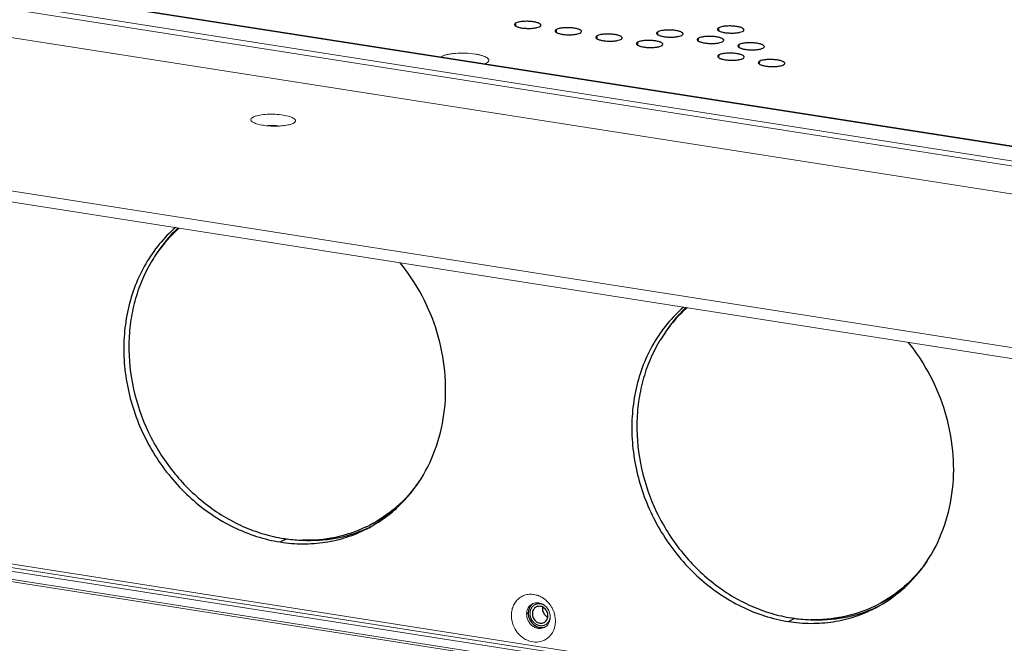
# Model space of a CAD drawing. Header units: millimetres. Extents: x 18546 to 26367, y -13731 to -7651.
# Tile 9 of 40: x 24924 to 25054, y -8369 to -8287. Entities that reach past the tile are written whole.
import ezdxf

# ---------------------------------------------------------------- set-up
doc = ezdxf.new("R2010")
doc.units = ezdxf.units.MM
doc.header["$LTSCALE"] = 50
doc.layers.get('0').update_dxf_attribs({"lineweight": 18})
doc.layers.add('02___PRT_ALL_AXES', color=7, linetype='Continuous')

msp = doc.modelspace()

# ---------------------------------------------------------------- linework, layer by layer
at = {"color": 7, "linetype": 'Continuous'}
for p, q in [((24485.5, -8214.35), (25264.25, -8336.27)), ((24485.69, -8214.31), (25264.45, -8336.23)), ((24482.3, -8216.4), (25261.06, -8338.32)), ((24482.68, -8215.8), (25261.43, -8337.72)), ((25221.75, -8357.64), (24443, -8235.72)), ((24468.03, -8287.98), (25246.78, -8409.9)), ((24468.02, -8288.46), (25246.77, -8410.38)), ((24468.45, -8289.6), (25247.21, -8411.52)), ((24990.88, -8365.28), (24991.1, -8365.16))]:
    msp.add_line(p, q, dxfattribs=at)
at = {"color": 3, "linetype": 'Continuous'}
for p, q in [((24468.83, -8218.02), (25256.53, -8341.33)), ((25221.79, -8356.19), (24443.03, -8234.28)), ((25246.79, -8409.42), (24468.04, -8287.5)), ((24960.21, -8300.31), (24960.02, -8300.44)), ((24740.08, -8332.43), (25097.23, -8388.34))]:
    msp.add_line(p, q, dxfattribs=at)
for centre, radius, start, end in [((24991.37, -8365.71), 3.02, 68.6073, 71.8105), ((24991.33, -8365.81), 3.13, 62.9258, 68.5936), ((24991.26, -8365.95), 3.28, 54.3778, 62.9191), ((24991.15, -8366.1), 3.47, 46.1959, 54.4204), ((24990.94, -8366.3), 3.75, 22.6466, 30.4341), ((24990.98, -8366.28), 3.72, 14.8076, 22.6489), ((24991.41, -8366.24), 3.28, 350.0534, 358.5627), ((24991.61, -8366.27), 3.07, 341.1155, 350.0083)]:
    msp.add_arc(centre, radius, start, end, dxfattribs=at)
at = {"color": 7, "linetype": 'Continuous'}
for centre, radius, start, end in [((24992.63, -8365.32), 1.75, 168.508, 178.5951), ((24992.25, -8365.13), 1.31, 111.9827, 117.2015), ((24992.1, -8365.66), 1.88, 45.2583, 54.8764), ((24992.04, -8365.72), 1.97, 35.9395, 45.2599), ((24992, -8365.75), 2.02, 26.7689, 35.9439), ((24992.16, -8365.72), 1.85, 358.5759, 5.2803), ((24992.64, -8365.91), 1.31, 297.2045, 302.7353)]:
    msp.add_arc(centre, radius, start, end, dxfattribs=at)
for points, knots in [([(24979.62, -8291.64), (24979.72, -8291.58), (24979.95, -8291.46), (24980.38, -8291.34), (24980.9, -8291.24), (24981.71, -8291.15), (24982.8, -8291.13), (24983.67, -8291.21), (24984.11, -8291.28)], [0, 0, 0, 0, 0.074869, 0.172023, 0.288982, 0.421641, 0.712932, 1, 1, 1, 1]), ([(24984.11, -8291.28), (24984.27, -8291.3), (24984.57, -8291.36), (24985, -8291.47), (24985.35, -8291.59), (24985.62, -8291.72), (24985.81, -8291.87), (24985.9, -8292.01), (24985.91, -8292.12), (24985.88, -8292.23), (24985.82, -8292.3), (24985.77, -8292.34)], [0, 0, 0, 0, 0.208832, 0.395168, 0.554469, 0.683779, 0.782732, 0.856404, 0.888717, 0.921715, 1, 1, 1, 1]), ([(24985.77, -8292.34), (24985.73, -8292.38), (24985.61, -8292.46), (24985.48, -8292.52), (24985.41, -8292.55)], [0, 0, 0, 0, 0.447859, 1, 1, 1, 1]), ([(24956.5, -8300.75), (24956.79, -8300.71), (24957.37, -8300.69), (24957.95, -8300.75), (24958.24, -8300.8)], [0, 0, 0, 0, 0.500427, 1, 1, 1, 1]), ([(24991.75, -8363.92), (24991.93, -8363.84), (24992.34, -8363.78), (24992.73, -8363.88), (24992.92, -8363.97)], [0, 0, 0, 0, 0.48849, 1, 1, 1, 1]), ([(24990.91, -8364.97), (24990.96, -8364.76), (24991.13, -8364.35), (24991.46, -8364.06), (24991.65, -8363.97)], [0, 0, 0, 0, 0.511532, 1, 1, 1, 1]), ([(24992.92, -8363.97), (24992.98, -8364), (24993.08, -8364.05), (24993.16, -8364.11), (24993.18, -8364.12)], [0, 0, 0, 0, 0.747632, 1, 1, 1, 1]), ([(24993.8, -8364.84), (24993.83, -8364.9), (24993.93, -8365.12), (24993.99, -8365.37), (24994, -8365.55)], [0, 0, 0, 0, 0.252375, 1, 1, 1, 1]), ([(24991.71, -8366.92), (24991.45, -8366.74), (24991.02, -8366.24), (24990.87, -8365.59), (24990.88, -8365.28)], [0, 0, 0, 0, 0.500294, 1, 1, 1, 1]), ([(24994.01, -8365.77), (24994.01, -8366.02), (24993.92, -8366.39), (24993.64, -8366.8), (24993.45, -8366.95), (24993.36, -8367.01)], [0, 0, 0, 0, 0.512969, 0.759135, 1, 1, 1, 1]), ([(24991.98, -8367.08), (24991.91, -8367.04), (24991.82, -8366.99), (24991.73, -8366.94), (24991.71, -8366.92)], [0, 0, 0, 0, 0.747632, 1, 1, 1, 1]), ([(24992.55, -8367.22), (24992.5, -8367.22), (24992.3, -8367.2), (24992.11, -8367.14), (24991.98, -8367.08)], [0, 0, 0, 0, 0.245692, 1, 1, 1, 1]), ([(24993.25, -8367.08), (24993.14, -8367.13), (24992.91, -8367.21), (24992.67, -8367.23), (24992.55, -8367.22)], [0, 0, 0, 0, 0.495677, 1, 1, 1, 1])]:
    msp.add_open_spline(points, degree=3, knots=knots, dxfattribs=at)
at = {"color": 3, "linetype": 'Continuous'}
for points, knots in [([(24954.54, -8300.17), (24954.5, -8300.13), (24954.45, -8300.06), (24954.43, -8299.95), (24954.45, -8299.85), (24954.56, -8299.72), (24954.67, -8299.65), (24954.74, -8299.61)], [0, 0, 0, 0, 0.239903, 0.340984, 0.441471, 0.677426, 1, 1, 1, 1]), ([(24954.74, -8299.61), (24954.84, -8299.56), (24955.05, -8299.48), (24955.58, -8299.34), (24956.37, -8299.24), (24957.4, -8299.22), (24958.42, -8299.29), (24959.21, -8299.43), (24959.73, -8299.59), (24960.02, -8299.72), (24960.2, -8299.84), (24960.29, -8299.95), (24960.33, -8300.02), (24960.34, -8300.1), (24960.31, -8300.21), (24960.26, -8300.28), (24960.21, -8300.31)], [0, 0, 0, 0, 0.050554, 0.112634, 0.264841, 0.439064, 0.613477, 0.766221, 0.828669, 0.879626, 0.918574, 0.933952, 0.947201, 0.959244, 0.971326, 1, 1, 1, 1]), ([(24960.02, -8300.44), (24959.95, -8300.47), (24959.78, -8300.54), (24959.38, -8300.66), (24958.78, -8300.76), (24957.97, -8300.82), (24957.11, -8300.81), (24956.28, -8300.74), (24955.54, -8300.61), (24955.02, -8300.45), (24954.71, -8300.3), (24954.59, -8300.21), (24954.54, -8300.17)], [0, 0, 0, 0, 0.043672, 0.095749, 0.221805, 0.369061, 0.52555, 0.678259, 0.814596, 0.923924, 0.966254, 1, 1, 1, 1]), ([(24988.87, -8365.41), (24988.87, -8365.19), (24988.93, -8364.75), (24989.14, -8364.14), (24989.48, -8363.6), (24989.93, -8363.17), (24990.47, -8362.86), (24991.06, -8362.7), (24991.69, -8362.69), (24992.11, -8362.78), (24992.31, -8362.84)], [0, 0, 0, 0, 0.13242, 0.260835, 0.385494, 0.507366, 0.628019, 0.749293, 0.872888, 1, 1, 1, 1]), ([(24993.55, -8363.6), (24993.61, -8363.66), (24993.85, -8363.9), (24994.05, -8364.17), (24994.18, -8364.39)], [0, 0, 0, 0, 0.24852, 1, 1, 1, 1]), ([(24994.52, -8367.27), (24994.41, -8367.59), (24994.07, -8368.2), (24993.26, -8368.84), (24992.26, -8369.09), (24991.21, -8368.94), (24990.24, -8368.41), (24989.46, -8367.58), (24988.97, -8366.55), (24988.86, -8365.78), (24988.87, -8365.41)], [0, 0, 0, 0, 0.120631, 0.237133, 0.353813, 0.474877, 0.602156, 0.734461, 0.868425, 1, 1, 1, 1]), ([(24994.57, -8365.33), (24994.59, -8365.41), (24994.66, -8365.74), (24994.69, -8366.07), (24994.69, -8366.32)], [0, 0, 0, 0, 0.252921, 1, 1, 1, 1])]:
    msp.add_open_spline(points, degree=3, knots=knots, dxfattribs=at)
at = {"color": 2, "linetype": 'Continuous'}
for points, knots in [([(24992.7, -8363.96), (24992.68, -8363.96), (24992.64, -8363.96), (24992.58, -8363.96), (24992.54, -8363.95), (24992.51, -8363.95), (24992.48, -8363.95), (24992.46, -8363.95), (24992.44, -8363.95), (24992.43, -8363.95), (24992.41, -8363.95), (24992.37, -8363.96), (24992.32, -8363.97), (24992.26, -8363.98), (24992.23, -8363.98), (24992.21, -8363.99), (24992.19, -8363.99), (24992.18, -8364), (24992.16, -8364), (24992.12, -8364.02), (24992.07, -8364.04), (24992.02, -8364.06), (24991.99, -8364.07), (24991.97, -8364.08), (24991.96, -8364.08), (24991.96, -8364.09), (24991.95, -8364.09), (24991.94, -8364.1), (24991.92, -8364.11), (24991.89, -8364.13), (24991.85, -8364.16), (24991.81, -8364.19), (24991.78, -8364.21), (24991.76, -8364.23), (24991.75, -8364.23), (24991.74, -8364.24), (24991.74, -8364.24), (24991.73, -8364.25), (24991.72, -8364.26), (24991.69, -8364.29), (24991.66, -8364.33), (24991.62, -8364.37), (24991.6, -8364.4), (24991.58, -8364.42), (24991.57, -8364.43), (24991.56, -8364.44), (24991.55, -8364.46), (24991.53, -8364.5), (24991.51, -8364.54), (24991.48, -8364.59), (24991.46, -8364.62), (24991.45, -8364.64), (24991.44, -8364.66), (24991.44, -8364.67), (24991.43, -8364.7), (24991.42, -8364.73), (24991.4, -8364.79), (24991.38, -8364.84), (24991.37, -8364.88), (24991.36, -8364.9), (24991.36, -8364.91), (24991.36, -8364.93), (24991.35, -8364.96), (24991.35, -8365), (24991.34, -8365.06), (24991.34, -8365.11), (24991.33, -8365.16), (24991.33, -8365.18), (24991.32, -8365.2), (24991.33, -8365.21), (24991.33, -8365.24), (24991.33, -8365.28), (24991.33, -8365.34), (24991.34, -8365.4), (24991.34, -8365.44), (24991.34, -8365.46), (24991.34, -8365.48), (24991.35, -8365.5), (24991.35, -8365.52), (24991.36, -8365.56), (24991.38, -8365.62), (24991.39, -8365.68), (24991.4, -8365.72), (24991.41, -8365.75), (24991.41, -8365.76), (24991.42, -8365.78), (24991.43, -8365.8), (24991.45, -8365.84), (24991.47, -8365.9), (24991.5, -8365.95), (24991.51, -8365.99), (24991.52, -8366.01), (24991.53, -8366.03), (24991.54, -8366.05), (24991.55, -8366.07), (24991.58, -8366.1), (24991.61, -8366.16), (24991.65, -8366.21), (24991.67, -8366.24), (24991.68, -8366.26), (24991.69, -8366.28), (24991.71, -8366.29), (24991.72, -8366.31), (24991.75, -8366.34), (24991.79, -8366.39), (24991.83, -8366.43), (24991.86, -8366.46), (24991.88, -8366.48), (24991.89, -8366.49), (24991.9, -8366.5), (24991.92, -8366.52), (24991.96, -8366.54), (24992, -8366.58), (24992.05, -8366.61), (24992.08, -8366.64), (24992.1, -8366.65), (24992.12, -8366.66), (24992.13, -8366.67), (24992.15, -8366.68), (24992.19, -8366.7), (24992.24, -8366.72), (24992.29, -8366.75), (24992.33, -8366.76), (24992.35, -8366.77), (24992.37, -8366.78), (24992.38, -8366.79), (24992.41, -8366.79), (24992.43, -8366.8), (24992.47, -8366.81), (24992.51, -8366.82), (24992.57, -8366.83), (24992.61, -8366.85), (24992.63, -8366.85)], [0, 0, 0, 0, 0.015625, 0.03125, 0.039062, 0.046875, 0.054688, 0.058594, 0.0625, 0.066406, 0.070312, 0.078125, 0.09375, 0.109375, 0.117188, 0.121094, 0.125, 0.128906, 0.132812, 0.140625, 0.15625, 0.171875, 0.179688, 0.183594, 0.185547, 0.1875, 0.189453, 0.191406, 0.195312, 0.203125, 0.21875, 0.234375, 0.242188, 0.246094, 0.248047, 0.25, 0.251953, 0.253906, 0.257812, 0.265625, 0.28125, 0.296875, 0.304688, 0.308594, 0.3125, 0.316406, 0.320312, 0.328125, 0.34375, 0.359375, 0.367188, 0.371094, 0.375, 0.378906, 0.382812, 0.390625, 0.40625, 0.421875, 0.429688, 0.433594, 0.4375, 0.441406, 0.445312, 0.453125, 0.46875, 0.484375, 0.492188, 0.496094, 0.5, 0.503906, 0.507812, 0.515625, 0.53125, 0.546875, 0.554688, 0.558594, 0.5625, 0.566406, 0.570312, 0.578125, 0.59375, 0.609375, 0.617188, 0.621094, 0.625, 0.628906, 0.632812, 0.640625, 0.65625, 0.671875, 0.679688, 0.683594, 0.6875, 0.691406, 0.695312, 0.703125, 0.71875, 0.734375, 0.742188, 0.746094, 0.75, 0.753906, 0.757812, 0.765625, 0.78125, 0.796875, 0.804688, 0.808594, 0.8125, 0.816406, 0.820312, 0.828125, 0.84375, 0.859375, 0.867188, 0.871094, 0.875, 0.878906, 0.882812, 0.890625, 0.90625, 0.921875, 0.929688, 0.933594, 0.9375, 0.941406, 0.945312, 0.953125, 0.960938, 0.96875, 0.984375, 1, 1, 1, 1]), ([(24993.23, -8364.16), (24993.21, -8364.15), (24993.18, -8364.13), (24993.14, -8364.11), (24993.1, -8364.09), (24993.07, -8364.08), (24993.04, -8364.06), (24993.01, -8364.05), (24992.98, -8364.03), (24992.94, -8364.02), (24992.91, -8364.01), (24992.87, -8364), (24992.84, -8363.99), (24992.81, -8363.98), (24992.76, -8363.97), (24992.73, -8363.97), (24992.7, -8363.96)], [0, 0, 0, 0, 0.125, 0.1875, 0.25, 0.3125, 0.375, 0.4375, 0.5, 0.5625, 0.625, 0.6875, 0.75, 0.8125, 0.875, 1, 1, 1, 1]), ([(24992.63, -8366.85), (24992.65, -8366.85), (24992.69, -8366.85), (24992.76, -8366.86), (24992.81, -8366.86), (24992.85, -8366.86), (24992.88, -8366.86), (24992.9, -8366.86), (24992.92, -8366.86), (24992.95, -8366.86), (24992.98, -8366.85), (24993.02, -8366.84), (24993.07, -8366.83), (24993.12, -8366.82), (24993.15, -8366.82), (24993.17, -8366.81), (24993.19, -8366.81), (24993.2, -8366.81), (24993.21, -8366.8), (24993.22, -8366.8), (24993.25, -8366.78), (24993.3, -8366.76), (24993.36, -8366.73), (24993.4, -8366.71), (24993.42, -8366.7), (24993.44, -8366.69), (24993.45, -8366.68), (24993.47, -8366.67), (24993.49, -8366.65), (24993.52, -8366.63), (24993.56, -8366.59), (24993.6, -8366.56), (24993.63, -8366.53), (24993.65, -8366.51), (24993.67, -8366.5), (24993.68, -8366.49), (24993.69, -8366.48), (24993.71, -8366.45), (24993.73, -8366.41), (24993.77, -8366.36), (24993.8, -8366.32), (24993.82, -8366.29), (24993.83, -8366.27), (24993.84, -8366.27), (24993.84, -8366.26), (24993.85, -8366.24), (24993.86, -8366.22), (24993.87, -8366.19), (24993.89, -8366.14), (24993.91, -8366.09), (24993.93, -8366.05), (24993.94, -8366.02), (24993.95, -8365.99), (24993.96, -8365.97), (24993.96, -8365.95), (24993.97, -8365.92), (24993.97, -8365.88), (24993.98, -8365.82), (24994, -8365.75), (24994, -8365.71), (24994.01, -8365.69)], [0, 0, 0, 0, 0.03125, 0.0625, 0.09375, 0.109375, 0.125, 0.132812, 0.140625, 0.15625, 0.171875, 0.1875, 0.21875, 0.25, 0.265625, 0.273438, 0.28125, 0.285156, 0.289062, 0.296875, 0.3125, 0.34375, 0.375, 0.40625, 0.414062, 0.421875, 0.429688, 0.4375, 0.453125, 0.46875, 0.5, 0.53125, 0.546875, 0.5625, 0.570312, 0.578125, 0.585938, 0.59375, 0.625, 0.65625, 0.6875, 0.703125, 0.710938, 0.714844, 0.71875, 0.726562, 0.734375, 0.75, 0.78125, 0.8125, 0.828125, 0.84375, 0.859375, 0.867188, 0.875, 0.890625, 0.90625, 0.9375, 0.96875, 1, 1, 1, 1])]:
    msp.add_open_spline(points, degree=3, knots=knots, dxfattribs=at)
at = {"layer": '02___PRT_ALL_AXES', "color": 7, "linetype": 'Continuous'}
for p, q in [((24989.45, -8287.58), (24989.46, -8287.17)), ((24994.82, -8288.42), (24994.83, -8288.01)), ((25008.23, -8288.73), (25008.24, -8288.32)), ((25016.27, -8288.2), (25016.28, -8287.79)), ((25000.19, -8289.26), (25000.2, -8288.86)), ((25013.6, -8289.57), (25013.61, -8289.16)), ((25005.56, -8290.1), (25005.57, -8289.7)), ((25018.97, -8290.41), (25018.98, -8290.01)), ((25016.3, -8291.78), (25016.31, -8291.38)), ((25021.67, -8292.62), (25021.68, -8292.22)), ((24970.68, -8353.29), (24970.55, -8353.36)), ((24958.33, -8355.79), (24959.17, -8355.36)), ((25037.82, -8363.8), (25037.68, -8363.87)), ((25025.47, -8366.3), (25026.31, -8365.87))]:
    msp.add_line(p, q, dxfattribs=at)
for centre, radius, start, end in [((24957.26, -8328.14), 18.52, 131.6661, 145.0547), ((24957.9, -8328.61), 19.32, 144.9855, 148.7308), ((24958.17, -8328.78), 19.64, 148.7197, 149.4236), ((25024.39, -8338.65), 18.52, 131.6661, 145.0547), ((25025.04, -8339.12), 19.32, 144.9855, 148.7308), ((25025.31, -8339.29), 19.64, 148.7197, 149.4236), ((24962.57, -8337.53), 17.72, 297.2241, 309.0197), ((24962.05, -8337.93), 17.61, 295.6346, 297.2035), ((24962.52, -8337.73), 17.82, 293.9864, 295.561), ((24962.52, -8337.74), 17.81, 295.5611, 295.9864), ((24961.89, -8335.48), 20.08, 261.1017, 262.359), ((24961.83, -8335.98), 19.58, 262.331, 268.3324), ((25029.71, -8348.04), 17.72, 297.2241, 309.0197), ((24992.85, -8365.2), 1.75, 168.5072, 178.5951), ((24992.48, -8365.04), 1.34, 122.9691, 134.847), ((24994.11, -8364.59), 1.14, 172.1207, 178.5425), ((25029.19, -8348.44), 17.61, 295.6346, 297.2035), ((25029.65, -8348.24), 17.82, 293.9864, 295.561), ((25029.65, -8348.25), 17.81, 295.5611, 295.9864), ((24992.56, -8365.54), 1.14, 353.1892, 358.5427), ((25029.02, -8345.99), 20.08, 261.1017, 262.359), ((25028.97, -8346.49), 19.58, 262.331, 268.3324), ((24992.86, -8365.77), 1.34, 278.4287, 290.4665)]:
    msp.add_arc(centre, radius, start, end, dxfattribs=at)
at = {"layer": '02___PRT_ALL_AXES', "color": 3, "linetype": 'Continuous'}
for centre in [(24961.64, -8338.21), (25028.77, -8348.72)]:
    msp.add_arc(centre, 17.8, 297.2043, 299.2099, dxfattribs=at)
at = {"layer": '02___PRT_ALL_AXES', "color": 7, "linetype": 'Continuous'}
for points, knots in [([(24992.78, -8287.46), (24992.78, -8287.44), (24992.75, -8287.37), (24992.68, -8287.3), (24992.55, -8287.22), (24992.39, -8287.16), (24992.19, -8287.1), (24991.87, -8287.02), (24991.42, -8286.96), (24990.86, -8286.94), (24990.31, -8286.97), (24989.84, -8287.04), (24989.57, -8287.12), (24989.46, -8287.17)], [0, 0, 0, 0, 0.023455, 0.053641, 0.093555, 0.143752, 0.203648, 0.272038, 0.427554, 0.594755, 0.756337, 0.895779, 1, 1, 1, 1]), ([(24989.46, -8287.17), (24989.43, -8287.19), (24989.35, -8287.23), (24989.28, -8287.31), (24989.28, -8287.37)], [0, 0, 0, 0, 0.328941, 1, 1, 1, 1]), ([(24989.28, -8287.37), (24989.28, -8287.4), (24989.3, -8287.47), (24989.38, -8287.54), (24989.5, -8287.62), (24989.66, -8287.68), (24989.86, -8287.74), (24990.18, -8287.82), (24990.63, -8287.87), (24991.2, -8287.9), (24991.74, -8287.87), (24992.21, -8287.8), (24992.48, -8287.72), (24992.59, -8287.66)], [0, 0, 0, 0, 0.023455, 0.053641, 0.093555, 0.143752, 0.203648, 0.272038, 0.427554, 0.594755, 0.756337, 0.895779, 1, 1, 1, 1]), ([(24992.59, -8287.66), (24992.62, -8287.65), (24992.7, -8287.61), (24992.77, -8287.53), (24992.78, -8287.46)], [0, 0, 0, 0, 0.328941, 1, 1, 1, 1]), ([(24994.83, -8288.01), (24994.8, -8288.03), (24994.73, -8288.07), (24994.65, -8288.15), (24994.65, -8288.22)], [0, 0, 0, 0, 0.328941, 1, 1, 1, 1]), ([(24994.65, -8288.22), (24994.65, -8288.24), (24994.67, -8288.31), (24994.75, -8288.38), (24994.87, -8288.46), (24995.03, -8288.52), (24995.23, -8288.58), (24995.55, -8288.66), (24996, -8288.72), (24996.57, -8288.74), (24997.11, -8288.71), (24997.58, -8288.64), (24997.86, -8288.56), (24997.96, -8288.51)], [0, 0, 0, 0, 0.023455, 0.053641, 0.093555, 0.143752, 0.203648, 0.272038, 0.427554, 0.594755, 0.756337, 0.895779, 1, 1, 1, 1]), ([(24998.15, -8288.3), (24998.15, -8288.28), (24998.13, -8288.21), (24998.05, -8288.14), (24997.93, -8288.06), (24997.76, -8288), (24997.56, -8287.94), (24997.24, -8287.86), (24996.79, -8287.81), (24996.23, -8287.78), (24995.68, -8287.81), (24995.21, -8287.88), (24994.94, -8287.96), (24994.83, -8288.01)], [0, 0, 0, 0, 0.023455, 0.053641, 0.093555, 0.143752, 0.203648, 0.272038, 0.427554, 0.594755, 0.756337, 0.895779, 1, 1, 1, 1]), ([(24997.96, -8288.51), (24997.99, -8288.49), (24998.07, -8288.45), (24998.14, -8288.37), (24998.15, -8288.3)], [0, 0, 0, 0, 0.328941, 1, 1, 1, 1]), ([(25008.24, -8288.32), (25008.22, -8288.34), (25008.14, -8288.38), (25008.06, -8288.46), (25008.06, -8288.52)], [0, 0, 0, 0, 0.328941, 1, 1, 1, 1]), ([(25011.56, -8288.61), (25011.56, -8288.59), (25011.54, -8288.52), (25011.46, -8288.45), (25011.34, -8288.37), (25011.18, -8288.31), (25010.98, -8288.25), (25010.65, -8288.17), (25010.2, -8288.11), (25009.64, -8288.09), (25009.09, -8288.12), (25008.63, -8288.19), (25008.35, -8288.27), (25008.24, -8288.32)], [0, 0, 0, 0, 0.023455, 0.053641, 0.093555, 0.143752, 0.203648, 0.272038, 0.427554, 0.594755, 0.756337, 0.895779, 1, 1, 1, 1]), ([(25016.28, -8287.79), (25016.26, -8287.81), (25016.18, -8287.85), (25016.1, -8287.93), (25016.1, -8287.99)], [0, 0, 0, 0, 0.328941, 1, 1, 1, 1]), ([(25016.1, -8287.99), (25016.1, -8288.02), (25016.12, -8288.08), (25016.2, -8288.16), (25016.32, -8288.23), (25016.48, -8288.3), (25016.68, -8288.36), (25017.01, -8288.43), (25017.46, -8288.49), (25018.02, -8288.51), (25018.57, -8288.49), (25019.03, -8288.42), (25019.31, -8288.34), (25019.42, -8288.28)], [0, 0, 0, 0, 0.023455, 0.053641, 0.093555, 0.143752, 0.203648, 0.272038, 0.427554, 0.594755, 0.756337, 0.895779, 1, 1, 1, 1]), ([(25019.6, -8288.08), (25019.6, -8288.05), (25019.58, -8287.99), (25019.5, -8287.91), (25019.38, -8287.84), (25019.22, -8287.77), (25019.02, -8287.71), (25018.7, -8287.64), (25018.24, -8287.58), (25017.68, -8287.56), (25017.13, -8287.58), (25016.67, -8287.65), (25016.39, -8287.74), (25016.28, -8287.79)], [0, 0, 0, 0, 0.023455, 0.053641, 0.093555, 0.143752, 0.203648, 0.272038, 0.427554, 0.594755, 0.756337, 0.895779, 1, 1, 1, 1]), ([(25019.42, -8288.28), (25019.44, -8288.27), (25019.52, -8288.22), (25019.6, -8288.14), (25019.6, -8288.08)], [0, 0, 0, 0, 0.328941, 1, 1, 1, 1]), ([(25000.2, -8288.86), (25000.17, -8288.87), (25000.1, -8288.91), (25000.02, -8288.99), (25000.02, -8289.06)], [0, 0, 0, 0, 0.328941, 1, 1, 1, 1]), ([(25000.02, -8289.06), (25000.02, -8289.08), (25000.04, -8289.15), (25000.12, -8289.22), (25000.24, -8289.3), (25000.4, -8289.36), (25000.6, -8289.42), (25000.92, -8289.5), (25001.37, -8289.56), (25001.94, -8289.58), (25002.48, -8289.55), (25002.95, -8289.48), (25003.23, -8289.4), (25003.33, -8289.35)], [0, 0, 0, 0, 0.023455, 0.053641, 0.093555, 0.143752, 0.203648, 0.272038, 0.427554, 0.594755, 0.756337, 0.895779, 1, 1, 1, 1]), ([(25003.52, -8289.15), (25003.52, -8289.12), (25003.5, -8289.06), (25003.42, -8288.98), (25003.3, -8288.91), (25003.13, -8288.84), (25002.94, -8288.78), (25002.61, -8288.71), (25002.16, -8288.65), (25001.6, -8288.62), (25001.05, -8288.65), (25000.58, -8288.72), (25000.31, -8288.8), (25000.2, -8288.86)], [0, 0, 0, 0, 0.023455, 0.053641, 0.093555, 0.143752, 0.203648, 0.272038, 0.427554, 0.594755, 0.756337, 0.895779, 1, 1, 1, 1]), ([(25003.33, -8289.35), (25003.36, -8289.33), (25003.44, -8289.29), (25003.52, -8289.21), (25003.52, -8289.15)], [0, 0, 0, 0, 0.328941, 1, 1, 1, 1]), ([(25008.89, -8289.99), (25008.89, -8289.96), (25008.87, -8289.9), (25008.79, -8289.82), (25008.67, -8289.75), (25008.51, -8289.68), (25008.31, -8289.62), (25007.98, -8289.55), (25007.53, -8289.49), (25006.97, -8289.46), (25006.42, -8289.49), (25005.95, -8289.56), (25005.68, -8289.64), (25005.57, -8289.7)], [0, 0, 0, 0, 0.023455, 0.053641, 0.093555, 0.143752, 0.203648, 0.272038, 0.427554, 0.594755, 0.756337, 0.895779, 1, 1, 1, 1]), ([(25008.06, -8288.52), (25008.06, -8288.55), (25008.08, -8288.61), (25008.16, -8288.69), (25008.28, -8288.76), (25008.44, -8288.83), (25008.64, -8288.89), (25008.96, -8288.96), (25009.42, -8289.02), (25009.98, -8289.05), (25010.53, -8289.02), (25010.99, -8288.95), (25011.27, -8288.87), (25011.38, -8288.81)], [0, 0, 0, 0, 0.023455, 0.053641, 0.093555, 0.143752, 0.203648, 0.272038, 0.427554, 0.594755, 0.756337, 0.895779, 1, 1, 1, 1]), ([(25011.38, -8288.81), (25011.4, -8288.8), (25011.48, -8288.76), (25011.56, -8288.68), (25011.56, -8288.61)], [0, 0, 0, 0, 0.328941, 1, 1, 1, 1]), ([(25013.61, -8289.16), (25013.59, -8289.18), (25013.51, -8289.22), (25013.43, -8289.3), (25013.43, -8289.37)], [0, 0, 0, 0, 0.328941, 1, 1, 1, 1]), ([(25013.43, -8289.37), (25013.43, -8289.39), (25013.45, -8289.46), (25013.53, -8289.53), (25013.65, -8289.61), (25013.81, -8289.67), (25014.01, -8289.73), (25014.33, -8289.81), (25014.79, -8289.86), (25015.35, -8289.89), (25015.9, -8289.86), (25016.36, -8289.79), (25016.64, -8289.71), (25016.75, -8289.65)], [0, 0, 0, 0, 0.023455, 0.053641, 0.093555, 0.143752, 0.203648, 0.272038, 0.427554, 0.594755, 0.756337, 0.895779, 1, 1, 1, 1]), ([(25016.93, -8289.45), (25016.93, -8289.43), (25016.91, -8289.36), (25016.83, -8289.29), (25016.71, -8289.21), (25016.55, -8289.15), (25016.35, -8289.09), (25016.03, -8289.01), (25015.57, -8288.95), (25015.01, -8288.93), (25014.46, -8288.96), (25014, -8289.03), (25013.72, -8289.11), (25013.61, -8289.16)], [0, 0, 0, 0, 0.023455, 0.053641, 0.093555, 0.143752, 0.203648, 0.272038, 0.427554, 0.594755, 0.756337, 0.895779, 1, 1, 1, 1]), ([(25016.75, -8289.65), (25016.77, -8289.64), (25016.85, -8289.6), (25016.93, -8289.52), (25016.93, -8289.45)], [0, 0, 0, 0, 0.328941, 1, 1, 1, 1]), ([(25005.57, -8289.7), (25005.54, -8289.71), (25005.47, -8289.75), (25005.39, -8289.84), (25005.39, -8289.9)], [0, 0, 0, 0, 0.328941, 1, 1, 1, 1]), ([(25005.39, -8289.9), (25005.39, -8289.92), (25005.41, -8289.99), (25005.49, -8290.06), (25005.61, -8290.14), (25005.77, -8290.2), (25005.97, -8290.27), (25006.29, -8290.34), (25006.75, -8290.4), (25007.31, -8290.42), (25007.85, -8290.39), (25008.32, -8290.32), (25008.6, -8290.24), (25008.7, -8290.19)], [0, 0, 0, 0, 0.023455, 0.053641, 0.093555, 0.143752, 0.203648, 0.272038, 0.427554, 0.594755, 0.756337, 0.895779, 1, 1, 1, 1]), ([(25008.7, -8290.19), (25008.73, -8290.17), (25008.81, -8290.13), (25008.89, -8290.05), (25008.89, -8289.99)], [0, 0, 0, 0, 0.328941, 1, 1, 1, 1]), ([(25018.98, -8290.01), (25018.96, -8290.02), (25018.88, -8290.06), (25018.8, -8290.14), (25018.8, -8290.21)], [0, 0, 0, 0, 0.328941, 1, 1, 1, 1]), ([(25018.8, -8290.21), (25018.8, -8290.23), (25018.82, -8290.3), (25018.9, -8290.37), (25019.02, -8290.45), (25019.18, -8290.51), (25019.38, -8290.57), (25019.7, -8290.65), (25020.16, -8290.71), (25020.72, -8290.73), (25021.27, -8290.7), (25021.73, -8290.63), (25022.01, -8290.55), (25022.12, -8290.5)], [0, 0, 0, 0, 0.023455, 0.053641, 0.093555, 0.143752, 0.203648, 0.272038, 0.427554, 0.594755, 0.756337, 0.895779, 1, 1, 1, 1]), ([(25022.3, -8290.3), (25022.3, -8290.27), (25022.28, -8290.2), (25022.2, -8290.13), (25022.08, -8290.05), (25021.92, -8289.99), (25021.72, -8289.93), (25021.4, -8289.85), (25020.94, -8289.8), (25020.38, -8289.77), (25019.83, -8289.8), (25019.37, -8289.87), (25019.09, -8289.95), (25018.98, -8290.01)], [0, 0, 0, 0, 0.023455, 0.053641, 0.093555, 0.143752, 0.203648, 0.272038, 0.427554, 0.594755, 0.756337, 0.895779, 1, 1, 1, 1]), ([(25022.12, -8290.5), (25022.14, -8290.48), (25022.22, -8290.44), (25022.3, -8290.36), (25022.3, -8290.3)], [0, 0, 0, 0, 0.328941, 1, 1, 1, 1]), ([(25016.31, -8291.38), (25016.29, -8291.39), (25016.21, -8291.44), (25016.13, -8291.52), (25016.13, -8291.58)], [0, 0, 0, 0, 0.328941, 1, 1, 1, 1]), ([(25016.13, -8291.58), (25016.13, -8291.61), (25016.15, -8291.67), (25016.23, -8291.75), (25016.35, -8291.82), (25016.51, -8291.89), (25016.71, -8291.95), (25017.03, -8292.02), (25017.49, -8292.08), (25018.05, -8292.1), (25018.6, -8292.08), (25019.06, -8292.01), (25019.34, -8291.92), (25019.45, -8291.87)], [0, 0, 0, 0, 0.023455, 0.053641, 0.093555, 0.143752, 0.203648, 0.272038, 0.427554, 0.594755, 0.756337, 0.895779, 1, 1, 1, 1]), ([(25019.63, -8291.67), (25019.63, -8291.64), (25019.61, -8291.58), (25019.53, -8291.5), (25019.41, -8291.43), (25019.25, -8291.36), (25019.05, -8291.3), (25018.73, -8291.23), (25018.27, -8291.17), (25017.71, -8291.15), (25017.16, -8291.17), (25016.7, -8291.24), (25016.42, -8291.32), (25016.31, -8291.38)], [0, 0, 0, 0, 0.023455, 0.053641, 0.093555, 0.143752, 0.203648, 0.272038, 0.427554, 0.594755, 0.756337, 0.895779, 1, 1, 1, 1]), ([(25019.45, -8291.87), (25019.47, -8291.85), (25019.55, -8291.81), (25019.63, -8291.73), (25019.63, -8291.67)], [0, 0, 0, 0, 0.328941, 1, 1, 1, 1]), ([(25021.68, -8292.22), (25021.66, -8292.23), (25021.58, -8292.28), (25021.5, -8292.36), (25021.5, -8292.42)], [0, 0, 0, 0, 0.328941, 1, 1, 1, 1]), ([(25025, -8292.51), (25025, -8292.48), (25024.98, -8292.42), (25024.9, -8292.34), (25024.78, -8292.27), (25024.62, -8292.2), (25024.42, -8292.14), (25024.1, -8292.07), (25023.64, -8292.01), (25023.08, -8291.99), (25022.53, -8292.01), (25022.07, -8292.08), (25021.79, -8292.16), (25021.68, -8292.22)], [0, 0, 0, 0, 0.023455, 0.053641, 0.093555, 0.143752, 0.203648, 0.272038, 0.427554, 0.594755, 0.756337, 0.895779, 1, 1, 1, 1]), ([(25021.5, -8292.42), (25021.5, -8292.45), (25021.52, -8292.51), (25021.6, -8292.59), (25021.72, -8292.66), (25021.88, -8292.73), (25022.08, -8292.79), (25022.4, -8292.86), (25022.86, -8292.92), (25023.42, -8292.94), (25023.97, -8292.92), (25024.43, -8292.85), (25024.71, -8292.76), (25024.82, -8292.71)], [0, 0, 0, 0, 0.023455, 0.053641, 0.093555, 0.143752, 0.203648, 0.272038, 0.427554, 0.594755, 0.756337, 0.895779, 1, 1, 1, 1]), ([(25024.82, -8292.71), (25024.84, -8292.7), (25024.92, -8292.65), (25025, -8292.57), (25025, -8292.51)], [0, 0, 0, 0, 0.328941, 1, 1, 1, 1]), ([(24944.81, -8314.27), (24944.55, -8314.51), (24943.55, -8315.52), (24942.66, -8316.64), (24942.07, -8317.53)], [0, 0, 0, 0, 0.248314, 1, 1, 1, 1]), ([(24941.26, -8318.79), (24940.79, -8319.59), (24939.96, -8321.26), (24939.05, -8323.93), (24938.48, -8326.75), (24938.18, -8330.66), (24938.72, -8335.67), (24940.73, -8341.42), (24943.96, -8346.59), (24947.54, -8350.16), (24950.79, -8352.42), (24953.36, -8353.77), (24956.03, -8354.76), (24957.87, -8355.18), (24958.78, -8355.32)], [0, 0, 0, 0, 0.058891, 0.118879, 0.179998, 0.242205, 0.369156, 0.498435, 0.627981, 0.755672, 0.818375, 0.880037, 0.940579, 1, 1, 1, 1]), ([(25011.94, -8324.78), (25011.69, -8325.02), (25010.69, -8326.03), (25009.8, -8327.15), (25009.21, -8328.04)], [0, 0, 0, 0, 0.248314, 1, 1, 1, 1]), ([(25008.4, -8329.3), (25007.93, -8330.1), (25007.09, -8331.77), (25006.18, -8334.44), (25005.61, -8337.26), (25005.32, -8341.17), (25005.86, -8346.18), (25007.86, -8351.93), (25011.1, -8357.1), (25014.67, -8360.67), (25017.92, -8362.93), (25020.49, -8364.28), (25023.16, -8365.27), (25025, -8365.69), (25025.92, -8365.83)], [0, 0, 0, 0, 0.058891, 0.118879, 0.179998, 0.242205, 0.369156, 0.498435, 0.627981, 0.755672, 0.818375, 0.880037, 0.940579, 1, 1, 1, 1]), ([(24976.64, -8347.84), (24975.8, -8349.05), (24973.84, -8351.26), (24971.39, -8352.92), (24970.1, -8353.59)], [0, 0, 0, 0, 0.503614, 1, 1, 1, 1]), ([(24969.67, -8353.8), (24968.38, -8354.42), (24965.62, -8355.35), (24962.72, -8355.6), (24961.26, -8355.55)], [0, 0, 0, 0, 0.496134, 1, 1, 1, 1]), ([(24961.26, -8355.55), (24962.72, -8355.63), (24965.65, -8355.45), (24968.45, -8354.6), (24969.76, -8354.01)], [0, 0, 0, 0, 0.504178, 1, 1, 1, 1]), ([(25043.78, -8358.35), (25042.93, -8359.56), (25040.97, -8361.77), (25038.53, -8363.43), (25037.24, -8364.1)], [0, 0, 0, 0, 0.503614, 1, 1, 1, 1]), ([(24991.54, -8364.09), (24991.44, -8364.19), (24991.26, -8364.43), (24991.17, -8364.71), (24991.14, -8364.86)], [0, 0, 0, 0, 0.490721, 1, 1, 1, 1]), ([(24993.57, -8364.99), (24993.49, -8364.81), (24993.25, -8364.5), (24992.88, -8364.33), (24992.7, -8364.3)], [0, 0, 0, 0, 0.513788, 1, 1, 1, 1]), ([(25036.8, -8364.31), (25035.52, -8364.93), (25032.75, -8365.86), (25029.85, -8366.11), (25028.4, -8366.06)], [0, 0, 0, 0, 0.496134, 1, 1, 1, 1]), ([(25028.4, -8366.06), (25029.86, -8366.14), (25032.78, -8365.96), (25035.58, -8365.11), (25036.89, -8364.52)], [0, 0, 0, 0, 0.504178, 1, 1, 1, 1]), ([(24991.1, -8365.16), (24991.1, -8365.37), (24991.16, -8365.8), (24991.36, -8366.19), (24991.48, -8366.36)], [0, 0, 0, 0, 0.495655, 1, 1, 1, 1]), ([(24991.48, -8366.36), (24991.66, -8366.61), (24992.03, -8366.93), (24992.62, -8367.11), (24992.91, -8367.12), (24993.06, -8367.1)], [0, 0, 0, 0, 0.515837, 0.762472, 1, 1, 1, 1]), ([(24993.1, -8365.13), (24993.13, -8365.2), (24993.26, -8365.43), (24993.47, -8365.63), (24993.65, -8365.72)], [0, 0, 0, 0, 0.256211, 1, 1, 1, 1])]:
    msp.add_open_spline(points, degree=3, knots=knots, dxfattribs=at)
at = {"layer": '02___PRT_ALL_AXES', "color": 3, "linetype": 'Continuous'}
for points, knots in [([(24944.48, -8314.22), (24943.7, -8314.9), (24942.25, -8316.39), (24940.47, -8318.98), (24939.08, -8321.87), (24938.14, -8325), (24937.64, -8328.3), (24937.6, -8332.86), (24938.73, -8338.59), (24941.79, -8344.91), (24946.31, -8350.22), (24951.05, -8353.46), (24955.16, -8355.12), (24957.27, -8355.63), (24958.33, -8355.79)], [0, 0, 0, 0, 0.057589, 0.116079, 0.175714, 0.236624, 0.298828, 0.362231, 0.491519, 0.62247, 0.752282, 0.878477, 0.939886, 1, 1, 1, 1]), ([(24970.32, -8353.74), (24971.65, -8353), (24974.15, -8351.15), (24977.11, -8347.48), (24979.16, -8343.11), (24980.22, -8338.26), (24980.23, -8333.15), (24979.22, -8328.05), (24977.22, -8323.18), (24975.28, -8320.23), (24974.18, -8318.87)], [0, 0, 0, 0, 0.115049, 0.232112, 0.352482, 0.476741, 0.604701, 0.7355, 0.867794, 1, 1, 1, 1]), ([(25011.61, -8324.73), (25010.84, -8325.41), (25009.39, -8326.9), (25007.6, -8329.49), (25006.22, -8332.38), (25005.27, -8335.51), (25004.78, -8338.81), (25004.74, -8343.37), (25005.87, -8349.1), (25008.93, -8355.42), (25013.45, -8360.73), (25018.18, -8363.97), (25022.29, -8365.63), (25024.41, -8366.14), (25025.47, -8366.3)], [0, 0, 0, 0, 0.057589, 0.116079, 0.175714, 0.236624, 0.298828, 0.362231, 0.491519, 0.62247, 0.752282, 0.878477, 0.939886, 1, 1, 1, 1]), ([(25037.46, -8364.25), (25038.78, -8363.51), (25041.28, -8361.66), (25044.24, -8357.99), (25046.29, -8353.62), (25047.35, -8348.77), (25047.37, -8343.66), (25046.35, -8338.56), (25044.35, -8333.69), (25042.42, -8330.74), (25041.32, -8329.38)], [0, 0, 0, 0, 0.115049, 0.232112, 0.352482, 0.476741, 0.604701, 0.7355, 0.867794, 1, 1, 1, 1]), ([(24958.33, -8355.79), (24959.32, -8355.95), (24961.31, -8356.11), (24964.26, -8355.9), (24967.12, -8355.22), (24968.91, -8354.48), (24969.77, -8354.04)], [0, 0, 0, 0, 0.255069, 0.505936, 0.753766, 1, 1, 1, 1]), ([(25025.47, -8366.3), (25026.45, -8366.46), (25028.44, -8366.62), (25031.4, -8366.41), (25034.25, -8365.73), (25036.05, -8364.99), (25036.91, -8364.55)], [0, 0, 0, 0, 0.255069, 0.505936, 0.753766, 1, 1, 1, 1])]:
    msp.add_open_spline(points, degree=3, knots=knots, dxfattribs=at)
at = {"layer": '02___PRT_ALL_AXES', "color": 7, "linetype": 'Continuous'}
for points in [[(24991.79, -8364.71), (24991.69, -8364.87), (24991.64, -8365.06), (24991.64, -8365.25)], [(24992.14, -8364.38), (24992, -8364.46), (24991.87, -8364.58), (24991.79, -8364.71)], [(24992.7, -8364.3), (24992.51, -8364.27), (24992.31, -8364.3), (24992.14, -8364.38)], [(24992.97, -8364.56), (24992.97, -8364.76), (24993.01, -8364.96), (24993.1, -8365.13)], [(24993.7, -8365.57), (24993.7, -8365.37), (24993.66, -8365.17), (24993.57, -8364.99)], [(24991.64, -8365.25), (24991.63, -8365.63), (24991.83, -8366.05), (24992.13, -8366.29)], [(24992.13, -8366.29), (24992.28, -8366.4), (24992.46, -8366.49), (24992.64, -8366.51)], [(24992.64, -8366.51), (24992.82, -8366.54), (24993.03, -8366.52), (24993.19, -8366.43)], [(24993.19, -8366.43), (24993.34, -8366.36), (24993.46, -8366.24), (24993.55, -8366.1)], [(24993.55, -8366.1), (24993.62, -8365.97), (24993.67, -8365.82), (24993.69, -8365.67)]]:
    msp.add_open_spline(points, degree=3, dxfattribs=at)

doc.saveas('drawing.dxf')
